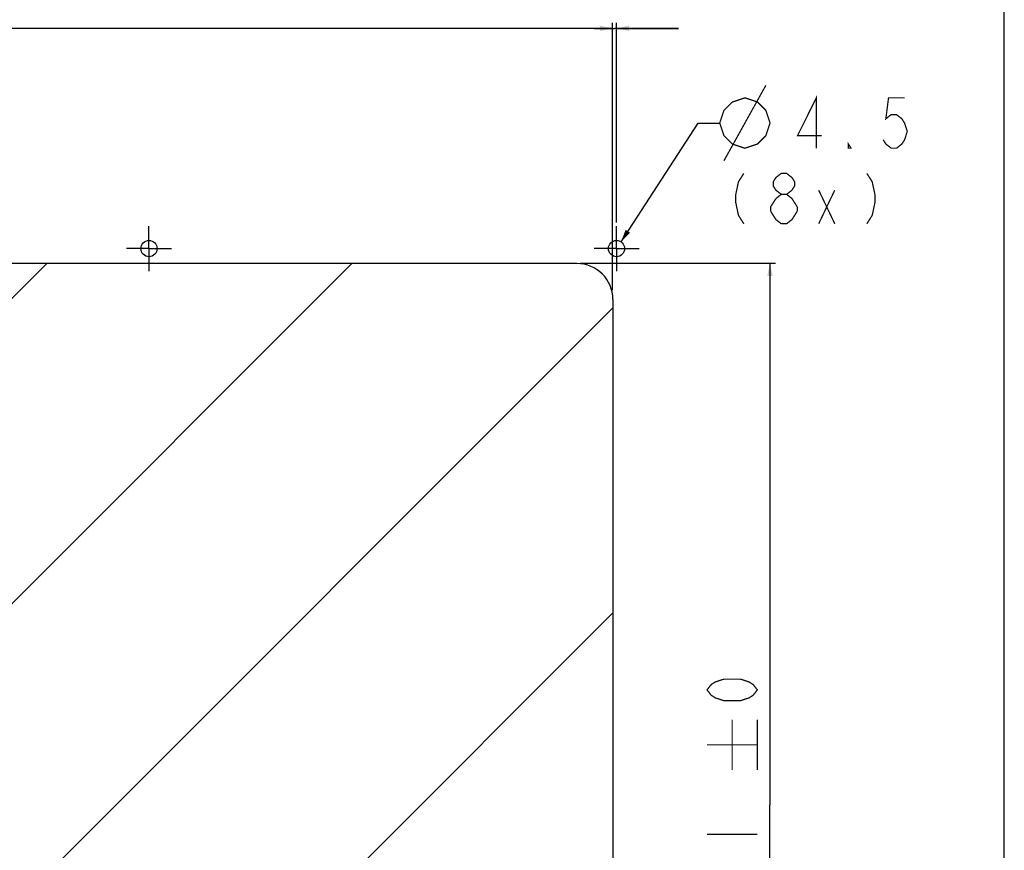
# Model space of a CAD drawing. Header units: millimetres. Extents: x 0 to 1189, y 0 to 841.
# Tile 63 of 64: x 915 to 1189, y 420 to 651. Entities that reach past the tile are written whole.
import ezdxf

# ---------------------------------------------------------------- set-up
doc = ezdxf.new("R2010")
doc.units = ezdxf.units.MM
doc.header["$LTSCALE"] = 65.395
doc.linetypes.add('CENTER', pattern=[0.6, 0.375, -0.075, 0.075, -0.075])
doc.layers.get('0').update_dxf_attribs({"linetype": 'CONTINUOUS'})
for name, color, linetype in [('50_ALL_DETAILS', 7, 'CONTINUOUS'), ('NC500E-FIE-S-SYSTEDXF_DIMENSION', 7, 'CONTINUOUS'), ('NC500E-FIE-S-SYSTEM_DXF_FORMAT', 7, 'CONTINUOUS'), ('NC500E-FIE-S-SYSTEMDXF_HATCHING', 7, 'CONTINUOUS'), ('NC500E-FIX-PLATE-B_DXF_AXIS', 7, 'CONTINUOUS'), ('NC500E-FIX-PLATE-B_DXF_TEXT', 7, 'CONTINUOUS')]:
    doc.layers.add(name, color=color, linetype=linetype)
doc.styles.get("Standard").update_dxf_attribs({"font": 'txt', "width": 0.85})
doc.dimstyles.new('DIMSTYLE_2', dxfattribs={"dimtxt": 14, "dimasz": 3.5, "dimexe": 1.5, "dimexo": 1, "dimgap": 3.5, "dimtad": 1, "dimdec": 0, "dimzin": 0, "dimdsep": 46, "dimtxsty": 'STANDARD', "dimblk": '_FILLED', "dimblk1": '_FILLED', "dimblk2": '_FILLED', "dimcen": 0.09, "dimazin": 0, "dimtp": 0.1, "dimtm": 0.1, "dimtfac": 1, "dimtdec": 0, "dimtofl": 0, "dimtmove": 0, "dimatfit": 3, "dimldrblk": '_FILLED', "dimfxl": 1, "dimtolj": 1, "dimtzin": 0, "dimarcsym": 0})
doc.dimstyles.new('DIMSTYLE_3', dxfattribs={"dimtxt": 14, "dimasz": 3.5, "dimexe": 1.5, "dimexo": 1, "dimgap": 3.5, "dimtad": 1, "dimdec": 0, "dimzin": 0, "dimdsep": 46, "dimtxsty": 'STANDARD', "dimblk": '_FILLED', "dimblk1": '_FILLED', "dimblk2": '_FILLED', "dimcen": 0.09, "dimazin": 0, "dimtol": 1, "dimtfac": 1, "dimtdec": 0, "dimtofl": 0, "dimtmove": 0, "dimatfit": 3, "dimldrblk": '_FILLED', "dimfxl": 1, "dimtolj": 1, "dimtzin": 0, "dimarcsym": 0})
doc.dimstyles.get("Standard").update_dxf_attribs({"dimtxt": 3.5, "dimasz": 3.5, "dimexe": 1.5, "dimexo": 1, "dimtad": 1, "dimzin": 0, "dimdsep": 46, "dimtxsty": 'STANDARD', "dimblk": '_FILLED', "dimblk1": '_FILLED', "dimblk2": '_FILLED', "dimcen": 0.09, "dimazin": 0, "dimtol": 1, "dimtp": 0.01, "dimtm": 0.01, "dimtfac": 1, "dimtofl": 0, "dimtmove": 0, "dimatfit": 3, "dimldrblk": '_FILLED', "dimfxl": 1, "dimtolj": 1, "dimtzin": 0, "dimarcsym": 0})

# ---------------------------------------------------------------- blocks, each defined once
blk = doc.blocks.new('_FILLED')
at = {"color": 0, "linetype": 'ByBlock'}
blk.add_solid([(0, 0), (-1, 0.214), (-1, -0.214)], dxfattribs=at)
blk = doc.blocks.new('*D3')
at = {"layer": 'NC500E-FIE-S-SYSTEDXF_DIMENSION', "color": 2, "linetype": 'Continuous'}
for p, q in [((1080.08, 575.93), (1080.08, 650.22)), ((1081.18, 594.75), (1081.18, 650.22)), ((1080.08, 648.72), (1075.08, 648.72)), ((1075.08, 648.72), (1080.63, 648.72)), ((1098.44, 648.72), (1080.63, 648.72)), ((1081.18, 648.72), (1098.44, 648.72))]:
    blk.add_line(p, q, dxfattribs=at)
at = {"layer": 'NC500E-FIE-S-SYSTEDXF_DIMENSION', "color": 2, "linetype": 'Continuous', "xscale": 3.5, "yscale": 3.5, "zscale": 3.5}
blk.add_blockref('_FILLED', (1080.08, 648.72), dxfattribs=at)
at = {"layer": 'NC500E-FIE-S-SYSTEDXF_DIMENSION', "color": 2, "linetype": 'Continuous', "xscale": 3.5, "yscale": 3.5, "zscale": 3.5, "rotation": 180}
blk.add_blockref('_FILLED', (1081.18, 648.72), dxfattribs=at)
blk = doc.blocks.new('*D9')
at = {"layer": 'NC500E-FIE-S-SYSTEDXF_DIMENSION', "color": 2, "linetype": 'Continuous'}
for p, q in [((1071.08, 583.4), (1125.34, 583.4)), ((1123.84, 583.4), (1123.84, 432.84)), ((1123.84, 282.28), (1123.84, 432.84)), ((1071.08, 282.28), (1125.34, 282.28))]:
    blk.add_line(p, q, dxfattribs=at)
at = {"layer": 'NC500E-FIE-S-SYSTEDXF_DIMENSION', "color": 2, "linetype": 'Continuous', "xscale": 3.5, "yscale": 3.5, "zscale": 3.5}
for p, rotation in [((1123.84, 583.4), 90), ((1123.84, 282.28), 270)]:
    blk.add_blockref('_FILLED', p, dxfattribs=dict(at, rotation=rotation))

msp = doc.modelspace()

# ---------------------------------------------------------------- hatches: boundary and pattern name
at = {"layer": 'NC500E-FIE-S-SYSTEMDXF_HATCHING', "linetype": 'Continuous'}
h = msp.add_hatch(dxfattribs=at)
h.set_pattern_fill('XSEC0002', color=2, scale=60, angle=45, style=0, pattern_type=0)
h.set_pattern_definition([(45, (0, 0), (-42.4264, 42.4264), [])])
edge = h.paths.add_edge_path()
edge.add_arc((702.184, 292.34), 10, 180, 270)
edge.add_line((692.184, 292.34), (692.184, 573.337))
edge.add_arc((702.184, 573.337), 10, 90, 180)
edge.add_line((1070.184, 583.337), (702.184, 583.337))
edge.add_arc((1070.184, 573.337), 10, 0, 90)
edge.add_line((1080.184, 573.337), (1080.184, 292.34))
edge.add_arc((1070.184, 292.34), 10, 270, 360)
edge.add_line((1070.184, 282.34), (702.184, 282.34))

# ---------------------------------------------------------------- linework, layer by layer
at = {"layer": '50_ALL_DETAILS', "color": 7, "linetype": 'Continuous'}
for p, q in [((1070.184, 583.337), (702.184, 583.337)), ((1080.184, 573.337), (1080.184, 292.34))]:
    msp.add_line(p, q, dxfattribs=at)
for centre in [(951.184, 587.497), (1081.184, 587.497)]:
    msp.add_circle(centre, 2.25, dxfattribs=at)
msp.add_arc((1070.184, 573.337), 10, 0, 90, dxfattribs=at)
at = {"layer": 'NC500E-FIE-S-SYSTEDXF_DIMENSION', "color": 2, "linetype": 'Continuous'}
for p, q in [((1080.084, 579.308), (1080.084, 650.217)), ((1080.084, 648.717), (886.184, 648.717))]:
    msp.add_line(p, q, dxfattribs=at)
at = {"layer": 'NC500E-FIE-S-SYSTEDXF_DIMENSION', "color": 2, "linetype": 'Continuous', "const_width": 0.35}
for points in [[(1120.337, 464.805), (1119.17, 463.318), (1118.004, 462.574), (1115.67, 461.83), (1111.004, 461.83), (1108.67, 462.574), (1107.504, 463.318), (1106.337, 464.805), (1107.504, 466.293), (1108.67, 467.036), (1111.004, 467.78), (1115.67, 467.78), (1118.004, 467.036), (1119.17, 466.293), (1120.337, 464.805)], [(1113.337, 442.522), (1113.337, 456.522)], [(1120.337, 442.522), (1120.337, 456.522)], [(1106.337, 449.522), (1120.337, 449.522)], [(1106.337, 424.672), (1120.337, 424.672)]]:
    msp.add_lwpolyline(points, dxfattribs=at)
at = {"layer": 'NC500E-FIE-S-SYSTEM_DXF_FORMAT', "color": 7, "linetype": 'Continuous'}
msp.add_line((1189, 0), (1189, 841), dxfattribs=at)
at = {"layer": 'NC500E-FIX-PLATE-B_DXF_AXIS', "color": 7, "linetype": 'CENTER'}
for p, q in [((951.184, 587.497), (951.184, 593.747)), ((1081.184, 587.497), (1081.184, 593.747)), ((951.184, 587.497), (944.934, 587.497)), ((951.184, 587.497), (951.184, 581.247)), ((951.184, 587.497), (957.434, 587.497)), ((1081.184, 587.497), (1074.934, 587.497)), ((1081.184, 587.497), (1087.434, 587.497)), ((1081.184, 587.497), (1081.184, 581.247))]:
    msp.add_line(p, q, dxfattribs=at)
at = {"layer": 'NC500E-FIX-PLATE-B_DXF_TEXT', "color": 2, "linetype": 'Continuous', "const_width": 0.35}
for points in [[(1111.043, 611.906), (1122.71, 632.906)], [(1136.724, 615.406), (1136.724, 629.406), (1131.518, 618.906), (1138.212, 618.906)], [(1109.876, 622.406), (1111.043, 625.906), (1113.376, 628.239), (1116.876, 629.406), (1120.376, 628.239), (1122.71, 625.906), (1123.876, 622.406), (1122.71, 618.906), (1120.376, 616.572), (1116.876, 615.406), (1113.376, 616.572), (1111.043, 618.906), (1109.876, 622.406)], [(1161.268, 629.406), (1156.805, 629.406), (1156.062, 623.572), (1157.549, 624.739), (1159.037, 624.739), (1160.524, 623.572), (1161.268, 622.406), (1162.012, 620.072), (1161.268, 617.739), (1160.524, 616.572), (1159.037, 615.406), (1157.549, 615.406), (1156.062, 616.572), (1155.318, 617.739)], [(1146.393, 615.406), (1145.649, 615.406), (1145.649, 616.572), (1146.393, 615.406)], [(1116.57, 608.406), (1115.083, 606.072), (1114.339, 602.572), (1114.339, 600.239), (1115.083, 596.739), (1116.57, 594.406)], [(1126.982, 602.572), (1125.495, 603.739), (1124.751, 604.906), (1124.751, 606.072), (1125.495, 607.239), (1126.982, 608.406), (1128.47, 608.406), (1129.957, 607.239), (1130.701, 606.072), (1130.701, 604.906), (1129.957, 603.739), (1128.47, 602.572)], [(1150.782, 608.406), (1152.27, 606.072), (1153.014, 602.572), (1153.014, 600.239), (1152.27, 596.739), (1150.782, 594.406)], [(1125.495, 601.406), (1126.982, 602.572), (1128.47, 602.572), (1129.957, 601.406), (1131.445, 599.072)], [(1137.395, 594.406), (1141.857, 603.739)], [(1137.395, 603.739), (1141.857, 594.406)], [(1124.007, 597.906), (1124.007, 599.072), (1125.495, 601.406)], [(1126.982, 594.406), (1125.495, 595.572), (1124.007, 597.906)], [(1131.445, 597.906), (1129.957, 595.572), (1128.47, 594.406), (1126.982, 594.406)], [(1131.445, 599.072), (1131.445, 597.906)]]:
    msp.add_lwpolyline(points, dxfattribs=at)

# ---------------------------------------------------------------- block references
at = {"layer": 'NC500E-FIE-S-SYSTEDXF_DIMENSION', "color": 2, "linetype": 'Continuous', "xscale": 3.5, "yscale": 3.5, "zscale": 3.5}
msp.add_blockref('_FILLED', (1080.084, 648.717), dxfattribs=at)

# ---------------------------------------------------------------- dimensions: what is measured, and where the dimension line sits
at = {"layer": 'NC500E-FIE-S-SYSTEDXF_DIMENSION', "color": 2, "linetype": 'Continuous'}
dim = msp.add_linear_dim(base=(1081.184, 648.722), p1=(1080.084, 574.927), p2=(1081.184, 593.747), dimstyle='DIMSTYLE_2', dxfattribs=at)
dim.commit()
dim.dimension.update_dxf_attribs({"geometry": '*D3', "text_midpoint": (1086.539, 648.722), "dimtype": 160})
dim = msp.add_linear_dim(base=(1123.837, 282.28), p1=(1070.084, 583.397), p2=(1070.084, 282.28), angle=270, dimstyle='DIMSTYLE_3', dxfattribs=at)
dim.commit()
dim.dimension.update_dxf_attribs({"geometry": '*D9', "text_midpoint": (1123.837, 394.922), "dimtype": 160})

# ---------------------------------------------------------------- leaders
at = {"layer": 'NC500E-FIX-PLATE-B_DXF_TEXT', "color": 2, "linetype": 'Continuous'}
msp.add_leader([(1082.434, 589.367), (1103.876, 622.406), (1109.876, 622.406)], dimstyle='STANDARD', override={"dimtad": 0}, dxfattribs=at)

doc.saveas('drawing.dxf')
